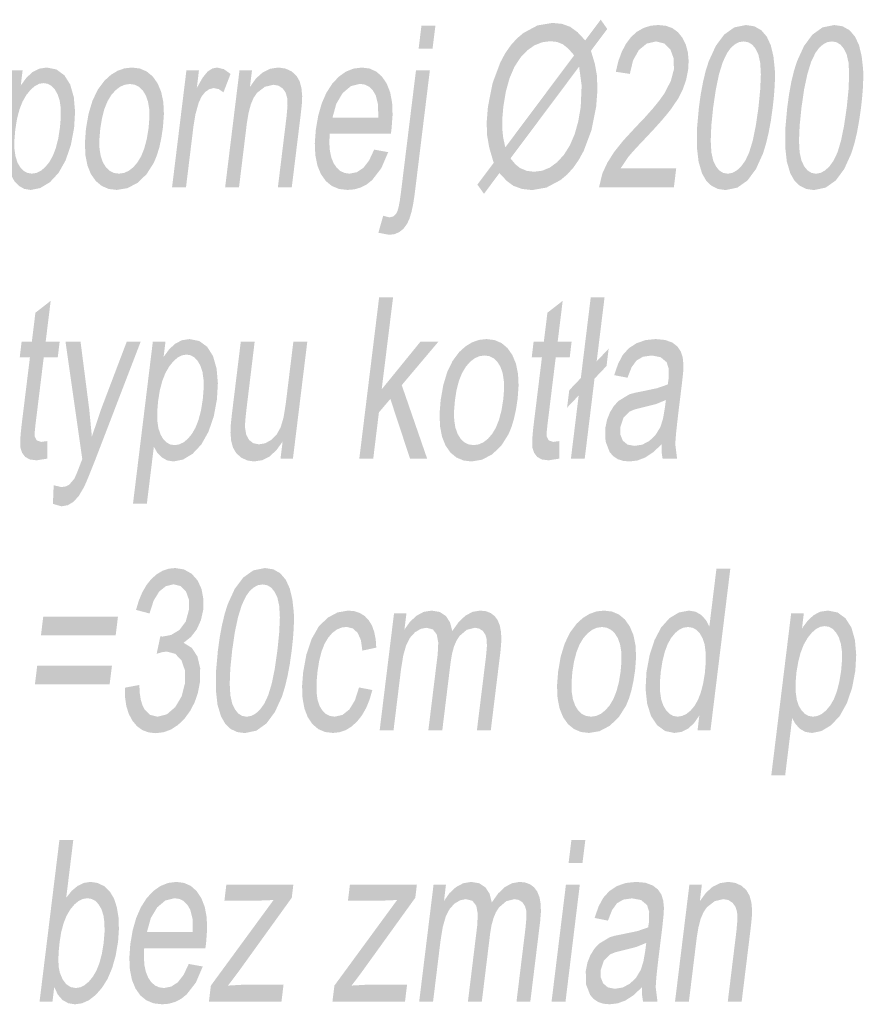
# Model space of a CAD drawing. Header units: millimetres. Extents: x 116 to 15750, y -6945 to 9999.
# Tile 87 of 150: x 7364 to 7496, y -1629 to -1474. Entities that reach past the tile are written whole.
import ezdxf

# ---------------------------------------------------------------- set-up
doc = ezdxf.new("R2010")
doc.units = ezdxf.units.MM
doc.layers.get('0').update_dxf_attribs({"color": 252})

msp = doc.modelspace()

# ---------------------------------------------------------------- hatches: boundary and pattern name
h = msp.add_hatch(color=7)
h.paths.add_polyline_path([(7452.38, -1477.43), (7454.82, -1474.17), (7455.84, -1475.63), (7453.28, -1479.06), (7453.9, -1481.14), (7454.22, -1482.94), (7454.3, -1485.26), (7454.1, -1487.83), (7453.37, -1491.52), (7452.15, -1494.78), (7451.36, -1496.21), (7450.49, -1497.46), (7449.53, -1498.52), (7448.48, -1499.39), (7446.28, -1500.56), (7444.05, -1500.95), (7442.47, -1500.78), (7441.09, -1500.28), (7440.06, -1499.52), (7438.9, -1498.28), (7436.47, -1501.54), (7435.44, -1500.09), (7438, -1496.67), (7437.3, -1494.28), (7436.95, -1492.26), (7436.9, -1490.25), (7437.09, -1487.87), (7437.82, -1484.16), (7439.04, -1480.89), (7439.81, -1479.45), (7440.68, -1478.2), (7441.63, -1477.14), (7442.67, -1476.26), (7444.89, -1475.07), (7447.25, -1474.68), (7448.75, -1474.83), (7450.01, -1475.29), (7451.18, -1476.14)])
h.paths.add_polyline_path([(7450.64, -1479.77), (7449.7, -1478.7), (7448.85, -1478.03), (7447.97, -1477.67), (7446.9, -1477.55), (7445.61, -1477.72), (7444.4, -1478.2), (7443.26, -1479.01), (7442.2, -1480.13), (7441.26, -1481.58), (7440.5, -1483.34), (7439.92, -1485.42), (7439.52, -1487.81), (7439.35, -1489.71), (7439.35, -1491.39), (7439.49, -1492.68), (7439.82, -1494.24)])
h.paths.add_polyline_path([(7451.42, -1481.55), (7440.64, -1495.97), (7441.41, -1496.9), (7442.16, -1497.5), (7443.19, -1497.93), (7444.33, -1498.07), (7445.62, -1497.91), (7446.83, -1497.41), (7447.96, -1496.58), (7449.03, -1495.41), (7449.96, -1493.94), (7450.71, -1492.2), (7451.28, -1490.19), (7451.67, -1487.92), (7451.82, -1484.52)])
h = msp.add_hatch(color=7)
h.paths.add_polyline_path([(7426.2, -1478.73), (7426.65, -1475.11), (7428.84, -1475.11), (7428.39, -1478.73)])
h.paths.add_polyline_path([(7419.88, -1507.66), (7420.63, -1505), (7421.63, -1505.25), (7422.23, -1505.09), (7422.7, -1504.62), (7422.9, -1504.18), (7423.08, -1503.51), (7423.25, -1502.6), (7423.41, -1501.45), (7425.79, -1482.11), (7427.97, -1482.11), (7425.59, -1501.52), (7425.36, -1503.09), (7425.08, -1504.4), (7424.76, -1505.46), (7424.39, -1506.25), (7423.84, -1507.01), (7423.18, -1507.55), (7422.42, -1507.88), (7421.55, -1507.98)])
h = msp.add_hatch(color=7)
h.dxf.hatch_style = 2
h.paths.add_polyline_path([(7466.68, -1497.52), (7466.31, -1500.52), (7454.55, -1500.52), (7455.07, -1498.35), (7455.86, -1496.65), (7456.92, -1494.97), (7458.35, -1493.18), (7460.25, -1491.12), (7461.78, -1489.51), (7463.05, -1488.08), (7464.07, -1486.82), (7464.83, -1485.74), (7465.83, -1483.81), (7466.31, -1481.99), (7466.29, -1480.29), (7465.77, -1478.87), (7464.82, -1477.91), (7463.51, -1477.59), (7462.04, -1477.93), (7460.81, -1478.94), (7459.9, -1480.56), (7459.39, -1482.69), (7457.19, -1482.36), (7457.59, -1480.67), (7458.13, -1479.2), (7458.8, -1477.94), (7459.59, -1476.89), (7460.51, -1476.06), (7461.53, -1475.48), (7462.65, -1475.12), (7463.87, -1475.01), (7465.06, -1475.13), (7466.1, -1475.51), (7466.96, -1476.15), (7467.67, -1477.03), (7468.19, -1478.11), (7468.51, -1479.31), (7468.63, -1480.62), (7468.55, -1482.06), (7468.25, -1483.57), (7467.74, -1485.06), (7466.98, -1486.57), (7465.91, -1488.16), (7465.21, -1489.05), (7464.33, -1490.09), (7463.25, -1491.29), (7462, -1492.63), (7460.97, -1493.71), (7460.14, -1494.61), (7459.51, -1495.31), (7459.08, -1495.83), (7457.95, -1497.52)])
h = msp.add_hatch(color=7)
h.paths.add_polyline_path([(7470.24, -1487.99), (7470.54, -1485.84), (7470.9, -1483.92), (7471.31, -1482.22), (7471.78, -1480.74), (7472.89, -1478.3), (7474.23, -1476.5), (7475.81, -1475.38), (7477.63, -1475.01), (7478.95, -1475.21), (7480.05, -1475.83), (7480.91, -1476.84), (7481.54, -1478.2), (7481.95, -1479.93), (7482.17, -1481.99), (7482.2, -1483.2), (7482.15, -1484.6), (7482.03, -1486.2), (7481.84, -1487.99), (7481.54, -1490.11), (7481.18, -1492.03), (7480.77, -1493.72), (7480.31, -1495.21), (7479.21, -1497.64), (7477.87, -1499.45), (7476.28, -1500.57), (7474.45, -1500.95), (7473.25, -1500.78), (7472.23, -1500.29), (7471.39, -1499.47), (7470.73, -1498.32), (7470.19, -1496.48), (7469.92, -1494.15), (7469.94, -1491.32)])
h.paths.add_polyline_path([(7472.48, -1487.99), (7472.19, -1490.85), (7472.1, -1493.2), (7472.2, -1495.02), (7472.49, -1496.32), (7472.92, -1497.22), (7473.44, -1497.87), (7474.06, -1498.25), (7474.76, -1498.38), (7475.5, -1498.25), (7476.21, -1497.86), (7476.89, -1497.22), (7477.55, -1496.3), (7478.15, -1495.01), (7478.7, -1493.19), (7479.18, -1490.85), (7479.6, -1487.99), (7479.88, -1485.11), (7479.98, -1482.77), (7479.88, -1480.95), (7479.59, -1479.65), (7479.16, -1478.75), (7478.63, -1478.1), (7478.01, -1477.72), (7477.29, -1477.59), (7476.56, -1477.7), (7475.88, -1478.05), (7475.25, -1478.61), (7474.67, -1479.41), (7474, -1480.82), (7473.41, -1482.71), (7472.91, -1485.1)])
h = msp.add_hatch(color=7)
h.paths.add_polyline_path([(7484.12, -1487.99), (7484.42, -1485.84), (7484.77, -1483.92), (7485.18, -1482.22), (7485.65, -1480.74), (7486.76, -1478.3), (7488.1, -1476.5), (7489.68, -1475.38), (7491.5, -1475.01), (7492.82, -1475.21), (7493.92, -1475.83), (7494.78, -1476.84), (7495.41, -1478.2), (7495.82, -1479.93), (7496.05, -1481.99), (7496.07, -1483.2), (7496.03, -1484.6), (7495.91, -1486.2), (7495.72, -1487.99), (7495.41, -1490.11), (7495.06, -1492.03), (7494.65, -1493.72), (7494.18, -1495.21), (7493.08, -1497.64), (7491.74, -1499.45), (7490.15, -1500.57), (7488.32, -1500.95), (7487.13, -1500.78), (7486.11, -1500.29), (7485.26, -1499.47), (7484.6, -1498.32), (7484.06, -1496.48), (7483.8, -1494.15), (7483.82, -1491.32)])
h.paths.add_polyline_path([(7486.36, -1487.99), (7486.07, -1490.85), (7485.97, -1493.2), (7486.07, -1495.02), (7486.36, -1496.32), (7486.79, -1497.22), (7487.32, -1497.87), (7487.93, -1498.25), (7488.64, -1498.38), (7489.37, -1498.25), (7490.08, -1497.86), (7490.76, -1497.22), (7491.42, -1496.3), (7492.03, -1495.01), (7492.57, -1493.19), (7493.05, -1490.85), (7493.47, -1487.99), (7493.76, -1485.11), (7493.85, -1482.77), (7493.76, -1480.95), (7493.47, -1479.65), (7493.03, -1478.75), (7492.5, -1478.1), (7491.88, -1477.72), (7491.17, -1477.59), (7490.44, -1477.7), (7489.76, -1478.05), (7489.12, -1478.61), (7488.54, -1479.41), (7487.87, -1480.82), (7487.29, -1482.71), (7486.78, -1485.1)])
h = msp.add_hatch(color=7)
h.paths.add_polyline_path([(7358.88, -1507.57), (7362, -1482.11), (7363.98, -1482.11), (7363.69, -1484.5), (7364.59, -1483.28), (7365.54, -1482.4), (7366.59, -1481.87), (7367.78, -1481.69), (7369.3, -1482), (7370.54, -1482.91), (7371.46, -1484.37), (7372.02, -1486.33), (7372.22, -1488.65), (7372.07, -1491.17), (7371.56, -1493.86), (7370.74, -1496.27), (7369.62, -1498.26), (7368.25, -1499.73), (7366.75, -1500.63), (7365.26, -1500.93), (7364.24, -1500.77), (7363.38, -1500.28), (7362.68, -1499.53), (7362.16, -1498.61), (7361.05, -1507.57)])
h.paths.add_polyline_path([(7362.83, -1491.42), (7362.69, -1493.08), (7362.7, -1494.51), (7362.87, -1495.7), (7363.19, -1496.67), (7363.63, -1497.41), (7364.15, -1497.94), (7364.75, -1498.26), (7365.43, -1498.37), (7366.14, -1498.26), (7366.83, -1497.93), (7367.49, -1497.38), (7368.14, -1496.61), (7368.71, -1495.61), (7369.19, -1494.37), (7369.57, -1492.88), (7369.84, -1491.16), (7369.98, -1489.51), (7369.97, -1488.08), (7369.8, -1486.88), (7369.47, -1485.89), (7369.04, -1485.13), (7368.52, -1484.58), (7367.93, -1484.25), (7367.27, -1484.14), (7366.58, -1484.25), (7365.9, -1484.6), (7365.23, -1485.19), (7364.57, -1486), (7363.97, -1487.04), (7363.48, -1488.29), (7363.1, -1489.75)])
h = msp.add_hatch(color=7)
h.paths.add_polyline_path([(7373.93, -1491.31), (7374.35, -1488.92), (7374.97, -1486.87), (7375.81, -1485.14), (7376.86, -1483.74), (7377.84, -1482.85), (7378.88, -1482.21), (7379.99, -1481.82), (7381.16, -1481.69), (7382.41, -1481.85), (7383.49, -1482.32), (7384.42, -1483.09), (7385.19, -1484.18), (7385.76, -1485.54), (7386.09, -1487.14), (7386.18, -1488.98), (7386.03, -1491.06), (7385.78, -1492.74), (7385.46, -1494.23), (7385.06, -1495.53), (7384.6, -1496.65), (7383.46, -1498.45), (7382.04, -1499.81), (7380.45, -1500.65), (7378.79, -1500.93), (7377.52, -1500.78), (7376.42, -1500.31), (7375.49, -1499.54), (7374.72, -1498.46), (7374.16, -1497.08), (7373.84, -1495.43), (7373.77, -1493.51)])
h.paths.add_polyline_path([(7376.18, -1491.31), (7376.04, -1492.97), (7376.06, -1494.41), (7376.25, -1495.62), (7376.6, -1496.61), (7377.08, -1497.38), (7377.66, -1497.93), (7378.33, -1498.26), (7379.11, -1498.37), (7379.9, -1498.26), (7380.65, -1497.93), (7381.36, -1497.37), (7382.03, -1496.6), (7382.62, -1495.6), (7383.11, -1494.37), (7383.49, -1492.91), (7383.77, -1491.21), (7383.9, -1489.61), (7383.87, -1488.21), (7383.67, -1487.02), (7383.32, -1486.04), (7382.84, -1485.27), (7382.26, -1484.72), (7381.6, -1484.39), (7380.84, -1484.28), (7380.04, -1484.39), (7379.28, -1484.72), (7378.57, -1485.27), (7377.9, -1486.03), (7377.31, -1487.02), (7376.82, -1488.23), (7376.45, -1489.66)])
h = msp.add_hatch(color=7)
h.dxf.hatch_style = 2
h.paths.add_polyline_path([(7387.46, -1500.52), (7389.72, -1482.11), (7391.69, -1482.11), (7391.35, -1484.9), (7392.27, -1483.28), (7393.05, -1482.32), (7393.78, -1481.85), (7394.53, -1481.69), (7395.61, -1481.95), (7396.65, -1482.7), (7395.54, -1485.59), (7394.81, -1485.09), (7394.02, -1484.92), (7393.33, -1485.08), (7392.66, -1485.54), (7392.08, -1486.27), (7391.64, -1487.24), (7391.15, -1488.98), (7390.83, -1490.88), (7389.65, -1500.52)])
h = msp.add_hatch(color=7)
h.dxf.hatch_style = 2
h.paths.add_polyline_path([(7395.8, -1500.52), (7398.06, -1482.11), (7400.02, -1482.11), (7399.7, -1484.73), (7400.65, -1483.4), (7401.72, -1482.45), (7402.89, -1481.88), (7404.18, -1481.69), (7405.27, -1481.85), (7406.24, -1482.29), (7407.01, -1482.99), (7407.51, -1483.86), (7407.79, -1484.93), (7407.91, -1486.17), (7407.86, -1487.36), (7407.66, -1489.2), (7406.27, -1500.52), (7404.09, -1500.52), (7405.46, -1489.32), (7405.6, -1487.66), (7405.55, -1486.47), (7405.31, -1485.63), (7404.84, -1484.97), (7404.18, -1484.54), (7403.38, -1484.4), (7402.04, -1484.72), (7400.81, -1485.67), (7400.28, -1486.44), (7399.83, -1487.5), (7399.48, -1488.84), (7399.21, -1490.47), (7397.98, -1500.52)])
h = msp.add_hatch(color=7)
h.paths.add_polyline_path([(7419.22, -1494.59), (7421.42, -1494.99), (7420.35, -1497.5), (7418.91, -1499.37), (7418.05, -1500.06), (7417.12, -1500.54), (7416.11, -1500.84), (7415.03, -1500.93), (7413.71, -1500.78), (7412.57, -1500.31), (7411.62, -1499.53), (7410.85, -1498.44), (7410.29, -1497.08), (7409.97, -1495.46), (7409.89, -1493.59), (7410.05, -1491.47), (7410.42, -1489.28), (7410.97, -1487.35), (7411.7, -1485.68), (7412.61, -1484.26), (7413.65, -1483.14), (7414.77, -1482.34), (7415.98, -1481.86), (7417.28, -1481.69), (7418.49, -1481.85), (7419.54, -1482.32), (7420.44, -1483.11), (7421.19, -1484.21), (7421.73, -1485.59), (7422.04, -1487.23), (7422.11, -1489.13), (7421.95, -1491.28), (7421.84, -1492.11), (7412.23, -1492.11), (7412.17, -1493.54), (7412.26, -1494.79), (7412.49, -1495.86), (7412.86, -1496.76), (7413.35, -1497.46), (7413.92, -1497.97), (7414.6, -1498.27), (7415.36, -1498.37), (7416.5, -1498.14), (7417.52, -1497.47), (7418.42, -1496.3)])
h.paths.add_polyline_path([(7412.67, -1489.55), (7419.86, -1489.55), (7419.83, -1487.52), (7419.47, -1486.06), (7419, -1485.28), (7418.43, -1484.71), (7417.76, -1484.37), (7416.98, -1484.26), (7415.55, -1484.62), (7414.27, -1485.7), (7413.27, -1487.38)])
h = msp.add_hatch(color=7)
h.dxf.hatch_style = 2
h.paths.add_polyline_path([(7416.88, -1543.19), (7420, -1517.79), (7422.19, -1517.79), (7420.4, -1532.27), (7426.49, -1524.78), (7429.31, -1524.78), (7423.55, -1531.61), (7427.55, -1543.19), (7424.86, -1543.19), (7421.76, -1533.78), (7419.96, -1535.9), (7419.07, -1543.19)])
h = msp.add_hatch(color=7)
h.dxf.hatch_style = 2
h.paths.add_polyline_path([(7451.35, -1533.24), (7449.53, -1535.15), (7449.87, -1532.41), (7451.69, -1530.5), (7453.25, -1517.79), (7455.42, -1517.79), (7454.18, -1527.87), (7456.06, -1525.88), (7455.73, -1528.6), (7453.84, -1530.59), (7452.3, -1543.19), (7450.13, -1543.19)])
h = msp.add_hatch(color=7)
h.dxf.hatch_style = 2
h.paths.add_polyline_path([(7367.88, -1540.4), (7367.86, -1543.16), (7366.17, -1543.43), (7365.13, -1543.3), (7364.39, -1542.9), (7363.91, -1542.27), (7363.65, -1541.48), (7363.6, -1540.93), (7363.61, -1540.13), (7363.69, -1539.09), (7363.83, -1537.8), (7365.13, -1527.22), (7363.53, -1527.22), (7363.82, -1524.78), (7365.43, -1524.78), (7365.99, -1520.23), (7368.39, -1518.36), (7367.6, -1524.78), (7369.8, -1524.78), (7369.5, -1527.22), (7367.3, -1527.22), (7365.98, -1537.98), (7365.87, -1539.07), (7365.88, -1539.69), (7366.18, -1540.3), (7366.9, -1540.53)])
h = msp.add_hatch(color=7)
h.dxf.hatch_style = 2
h.paths.add_polyline_path([(7448.33, -1540.4), (7448.31, -1543.16), (7446.62, -1543.43), (7445.58, -1543.3), (7444.84, -1542.9), (7444.36, -1542.27), (7444.09, -1541.48), (7444.05, -1540.93), (7444.06, -1540.13), (7444.14, -1539.09), (7444.28, -1537.8), (7445.58, -1527.22), (7443.98, -1527.22), (7444.27, -1524.78), (7445.88, -1524.78), (7446.44, -1520.23), (7448.84, -1518.36), (7448.05, -1524.78), (7450.24, -1524.78), (7449.95, -1527.22), (7447.75, -1527.22), (7446.43, -1537.98), (7446.32, -1539.07), (7446.33, -1539.69), (7446.63, -1540.3), (7447.35, -1540.53)])
h = msp.add_hatch(color=7)
h.paths.add_polyline_path([(7381.32, -1550.25), (7384.44, -1524.78), (7386.43, -1524.78), (7386.13, -1527.18), (7387.03, -1525.95), (7387.98, -1525.08), (7389.03, -1524.55), (7390.22, -1524.37), (7391.74, -1524.68), (7392.98, -1525.59), (7393.9, -1527.05), (7394.46, -1529.01), (7394.66, -1531.32), (7394.51, -1533.85), (7394.01, -1536.54), (7393.18, -1538.94), (7392.06, -1540.94), (7390.69, -1542.4), (7389.19, -1543.31), (7387.7, -1543.61), (7386.68, -1543.44), (7385.82, -1542.95), (7385.12, -1542.21), (7384.6, -1541.29), (7383.5, -1550.25)])
h.paths.add_polyline_path([(7385.27, -1534.09), (7385.13, -1535.76), (7385.14, -1537.18), (7385.31, -1538.38), (7385.64, -1539.34), (7386.07, -1540.09), (7386.59, -1540.62), (7387.19, -1540.94), (7387.87, -1541.04), (7388.58, -1540.93), (7389.27, -1540.6), (7389.93, -1540.05), (7390.58, -1539.28), (7391.15, -1538.28), (7391.63, -1537.04), (7392.01, -1535.56), (7392.29, -1533.83), (7392.42, -1532.18), (7392.41, -1530.76), (7392.24, -1529.55), (7391.92, -1528.57), (7391.48, -1527.8), (7390.97, -1527.25), (7390.38, -1526.92), (7389.71, -1526.81), (7389.02, -1526.93), (7388.34, -1527.28), (7387.67, -1527.86), (7387.01, -1528.68), (7386.41, -1529.72), (7385.92, -1530.97), (7385.54, -1532.43)])
h = msp.add_hatch(color=7)
h.paths.add_polyline_path([(7429.66, -1533.99), (7430.08, -1531.6), (7430.7, -1529.54), (7431.54, -1527.81), (7432.58, -1526.41), (7433.57, -1525.52), (7434.61, -1524.88), (7435.72, -1524.5), (7436.89, -1524.37), (7438.13, -1524.53), (7439.22, -1524.99), (7440.15, -1525.77), (7440.92, -1526.86), (7441.49, -1528.22), (7441.82, -1529.82), (7441.91, -1531.66), (7441.76, -1533.73), (7441.51, -1535.41), (7441.18, -1536.91), (7440.79, -1538.21), (7440.33, -1539.32), (7439.19, -1541.13), (7437.77, -1542.48), (7436.18, -1543.33), (7434.52, -1543.61), (7433.25, -1543.45), (7432.15, -1542.99), (7431.21, -1542.22), (7430.45, -1541.13), (7429.89, -1539.76), (7429.57, -1538.11), (7429.49, -1536.18)])
h.paths.add_polyline_path([(7431.91, -1533.99), (7431.77, -1535.65), (7431.79, -1537.08), (7431.98, -1538.29), (7432.33, -1539.28), (7432.81, -1540.05), (7433.39, -1540.6), (7434.06, -1540.93), (7434.84, -1541.04), (7435.63, -1540.93), (7436.38, -1540.6), (7437.09, -1540.05), (7437.75, -1539.28), (7438.35, -1538.28), (7438.84, -1537.05), (7439.22, -1535.58), (7439.5, -1533.89), (7439.63, -1532.28), (7439.59, -1530.89), (7439.4, -1529.7), (7439.05, -1528.71), (7438.57, -1527.94), (7437.99, -1527.39), (7437.33, -1527.06), (7436.57, -1526.95), (7435.77, -1527.06), (7435.01, -1527.39), (7434.3, -1527.94), (7433.63, -1528.71), (7433.04, -1529.69), (7432.55, -1530.9), (7432.17, -1532.33)])
h = msp.add_hatch(color=7)
h.paths.add_polyline_path([(7464.38, -1540.92), (7463.03, -1542.18), (7461.79, -1543), (7460.57, -1543.46), (7459.3, -1543.61), (7458.32, -1543.51), (7457.47, -1543.24), (7456.78, -1542.78), (7456.22, -1542.13), (7455.57, -1540.44), (7455.54, -1538.34), (7455.81, -1537.05), (7456.28, -1535.87), (7456.9, -1534.86), (7457.63, -1534.08), (7459.33, -1533.05), (7460.16, -1532.82), (7461.32, -1532.59), (7463.68, -1532.09), (7465.35, -1531.51), (7465.42, -1530.99), (7465.47, -1530.69), (7465.51, -1529.07), (7465.18, -1528.01), (7464.23, -1527.22), (7462.82, -1526.95), (7461.45, -1527.15), (7460.45, -1527.73), (7459.67, -1528.79), (7459.02, -1530.45), (7456.94, -1530.04), (7457.54, -1528.27), (7458.28, -1526.87), (7459.23, -1525.81), (7460.45, -1525.02), (7461.87, -1524.53), (7463.45, -1524.37), (7464.93, -1524.51), (7466.07, -1524.92), (7466.88, -1525.55), (7467.4, -1526.32), (7467.7, -1527.27), (7467.82, -1528.44), (7467.77, -1529.57), (7467.58, -1531.32), (7467.07, -1535.48), (7466.84, -1537.46), (7466.67, -1539.03), (7466.57, -1540.21), (7466.54, -1540.99), (7466.82, -1543.19), (7464.54, -1543.19), (7464.38, -1542.14)])
h.paths.add_polyline_path([(7465.05, -1533.95), (7463.48, -1534.6), (7461.34, -1535.13), (7460.15, -1535.43), (7459.36, -1535.76), (7458.37, -1536.77), (7457.89, -1538.25), (7457.91, -1539.4), (7458.29, -1540.34), (7459.03, -1540.96), (7460.12, -1541.16), (7461.34, -1540.97), (7462.47, -1540.37), (7463.43, -1539.44), (7464.18, -1538.22), (7464.6, -1536.91), (7464.91, -1535.1)])
h = msp.add_hatch(color=7)
h.dxf.hatch_style = 2
h.paths.add_polyline_path([(7368.74, -1550.28), (7368.86, -1547.35), (7370.07, -1547.63), (7370.73, -1547.54), (7371.28, -1547.28), (7372.11, -1546.31), (7372.48, -1545.49), (7373.06, -1543.99), (7373.35, -1543.23), (7370.72, -1524.78), (7373.08, -1524.78), (7374.45, -1535.45), (7374.86, -1539.71), (7376.27, -1535.51), (7380.34, -1524.78), (7382.53, -1524.78), (7375.33, -1543.51), (7374.78, -1544.9), (7374.31, -1546.06), (7373.92, -1546.99), (7373.6, -1547.68), (7372.81, -1549.02), (7371.98, -1549.94), (7371.09, -1550.48), (7370.09, -1550.66)])
h = msp.add_hatch(color=7)
h.dxf.hatch_style = 2
h.paths.add_polyline_path([(7404.5, -1543.19), (7404.83, -1540.49), (7403.84, -1541.85), (7402.77, -1542.83), (7401.61, -1543.41), (7400.36, -1543.61), (7399.28, -1543.45), (7398.3, -1542.99), (7397.53, -1542.28), (7397.03, -1541.42), (7396.75, -1540.37), (7396.64, -1539.1), (7396.68, -1537.92), (7396.86, -1536.19), (7398.26, -1524.78), (7400.44, -1524.78), (7399.2, -1535), (7399.07, -1536.12), (7398.98, -1537.04), (7398.93, -1537.76), (7398.93, -1538.29), (7399.11, -1539.39), (7399.56, -1540.22), (7400.24, -1540.75), (7401.13, -1540.92), (7402.1, -1540.75), (7403.06, -1540.21), (7403.9, -1539.36), (7404.52, -1538.25), (7404.97, -1536.73), (7405.31, -1534.65), (7406.52, -1524.78), (7408.71, -1524.78), (7406.45, -1543.19)])
h = msp.add_hatch(color=7)
h.dxf.hatch_style = 2
h.paths.add_polyline_path([(7380.08, -1579.16), (7382.32, -1578.74), (7382.38, -1579.98), (7382.54, -1581.03), (7382.79, -1581.89), (7383.13, -1582.57), (7384.02, -1583.44), (7385.19, -1583.73), (7386.65, -1583.35), (7387.97, -1582.21), (7388.98, -1580.5), (7389.5, -1578.43), (7389.49, -1576.47), (7388.95, -1574.89), (7387.96, -1573.84), (7386.62, -1573.49), (7385.92, -1573.58), (7385.04, -1573.84), (7385.62, -1571.1), (7385.97, -1571.13), (7387.32, -1570.88), (7388.61, -1570.1), (7389.61, -1568.77), (7390.12, -1566.89), (7390.11, -1565.32), (7389.65, -1564.05), (7388.82, -1563.2), (7387.69, -1562.92), (7386.49, -1563.21), (7385.43, -1564.06), (7384.56, -1565.5), (7383.92, -1567.5), (7381.8, -1566.94), (7382.24, -1565.47), (7382.79, -1564.16), (7383.45, -1563.03), (7384.21, -1562.08), (7385.06, -1561.33), (7385.97, -1560.79), (7386.93, -1560.46), (7387.96, -1560.36), (7389.33, -1560.58), (7390.53, -1561.25), (7391.48, -1562.31), (7392.1, -1563.68), (7392.39, -1565.28), (7392.35, -1566.96), (7392, -1568.54), (7391.36, -1569.96), (7390.45, -1571.17), (7389.27, -1572.11), (7390.57, -1572.91), (7391.45, -1574.27), (7391.88, -1576.11), (7391.83, -1578.36), (7391.52, -1579.96), (7391.02, -1581.44), (7390.33, -1582.78), (7389.44, -1584), (7388.4, -1585.02), (7387.3, -1585.74), (7386.12, -1586.17), (7384.86, -1586.32), (7383.75, -1586.19), (7382.77, -1585.82), (7381.93, -1585.2), (7381.21, -1584.33), (7380.65, -1583.26), (7380.27, -1582.04), (7380.08, -1580.68)])
h = msp.add_hatch(color=7)
h.paths.add_polyline_path([(7394.66, -1573.34), (7394.96, -1571.19), (7395.32, -1569.27), (7395.73, -1567.57), (7396.19, -1566.09), (7397.3, -1563.65), (7398.65, -1561.85), (7400.23, -1560.73), (7402.05, -1560.36), (7403.37, -1560.56), (7404.46, -1561.18), (7405.32, -1562.19), (7405.95, -1563.56), (7406.36, -1565.28), (7406.59, -1567.34), (7406.62, -1568.55), (7406.57, -1569.95), (7406.45, -1571.55), (7406.26, -1573.34), (7405.96, -1575.46), (7405.6, -1577.38), (7405.19, -1579.08), (7404.73, -1580.56), (7403.62, -1582.99), (7402.28, -1584.8), (7400.7, -1585.93), (7398.87, -1586.3), (7397.67, -1586.14), (7396.65, -1585.64), (7395.81, -1584.82), (7395.15, -1583.67), (7394.6, -1581.83), (7394.34, -1579.5), (7394.36, -1576.67)])
h.paths.add_polyline_path([(7396.9, -1573.34), (7396.61, -1576.2), (7396.52, -1578.55), (7396.62, -1580.37), (7396.91, -1581.67), (7397.34, -1582.57), (7397.86, -1583.22), (7398.47, -1583.6), (7399.18, -1583.73), (7399.92, -1583.6), (7400.62, -1583.22), (7401.31, -1582.57), (7401.96, -1581.66), (7402.57, -1580.36), (7403.12, -1578.54), (7403.6, -1576.2), (7404.01, -1573.34), (7404.3, -1570.46), (7404.4, -1568.12), (7404.3, -1566.3), (7404.01, -1565), (7403.58, -1564.1), (7403.05, -1563.45), (7402.43, -1563.07), (7401.71, -1562.94), (7400.98, -1563.05), (7400.3, -1563.4), (7399.67, -1563.96), (7399.09, -1564.76), (7398.42, -1566.17), (7397.83, -1568.06), (7397.32, -1570.46)])
h = msp.add_hatch(color=7)
h.paths.add_polyline_path([(7470.03, -1585.87), (7470.31, -1583.54), (7469.48, -1584.74), (7468.55, -1585.6), (7467.51, -1586.11), (7466.38, -1586.28), (7464.94, -1585.98), (7463.69, -1585.07), (7462.72, -1583.62), (7462.11, -1581.68), (7461.86, -1579.35), (7462.01, -1576.68), (7462.5, -1574.05), (7463.27, -1571.68), (7464.31, -1569.7), (7465.62, -1568.24), (7467.09, -1567.35), (7468.65, -1567.05), (7469.72, -1567.22), (7470.63, -1567.75), (7471.36, -1568.56), (7471.88, -1569.58), (7473, -1560.46), (7475.18, -1560.46), (7472.06, -1585.87)])
h.paths.add_polyline_path([(7464.25, -1576.68), (7464.11, -1578.34), (7464.14, -1579.77), (7464.31, -1580.98), (7464.65, -1581.97), (7465.1, -1582.73), (7465.63, -1583.28), (7466.22, -1583.61), (7466.9, -1583.72), (7467.6, -1583.61), (7468.27, -1583.3), (7468.92, -1582.78), (7469.54, -1582.05), (7470.09, -1581.1), (7470.54, -1579.93), (7470.9, -1578.55), (7471.17, -1576.94), (7471.32, -1575.18), (7471.31, -1573.67), (7471.15, -1572.41), (7470.82, -1571.4), (7470.38, -1570.62), (7469.85, -1570.07), (7469.23, -1569.74), (7468.53, -1569.63), (7467.82, -1569.73), (7467.14, -1570.05), (7466.5, -1570.59), (7465.89, -1571.33), (7465.34, -1572.3), (7464.88, -1573.52), (7464.52, -1574.98)])
h = msp.add_hatch(color=7)
h.dxf.hatch_style = 2
h.paths.add_polyline_path([(7416.84, -1579.13), (7418.93, -1579.53), (7418.5, -1581.03), (7417.96, -1582.35), (7417.3, -1583.51), (7416.52, -1584.49), (7415.66, -1585.28), (7414.74, -1585.84), (7413.77, -1586.17), (7412.74, -1586.28), (7411.5, -1586.13), (7410.43, -1585.67), (7409.53, -1584.9), (7408.79, -1583.82), (7408.26, -1582.45), (7407.96, -1580.81), (7407.89, -1578.91), (7408.06, -1576.74), (7408.57, -1573.94), (7409.39, -1571.52), (7410.5, -1569.56), (7411.91, -1568.17), (7413.48, -1567.33), (7415.12, -1567.05), (7416.11, -1567.14), (7416.98, -1567.43), (7417.73, -1567.9), (7418.36, -1568.56), (7418.87, -1569.4), (7419.23, -1570.4), (7419.46, -1571.56), (7419.55, -1572.87), (7417.36, -1573.34), (7417.14, -1571.71), (7416.63, -1570.55), (7415.86, -1569.85), (7414.89, -1569.61), (7414.08, -1569.72), (7413.34, -1570.03), (7412.64, -1570.56), (7412, -1571.3), (7411.42, -1572.27), (7410.95, -1573.48), (7410.58, -1574.94), (7410.31, -1576.65), (7410.16, -1578.38), (7410.16, -1579.85), (7410.32, -1581.07), (7410.64, -1582.04), (7411.09, -1582.77), (7411.63, -1583.3), (7412.28, -1583.61), (7413.03, -1583.72), (7414.25, -1583.44), (7415.32, -1582.59), (7416.19, -1581.16)])
h = msp.add_hatch(color=7)
h.dxf.hatch_style = 2
h.paths.add_polyline_path([(7420.08, -1585.87), (7422.34, -1567.46), (7424.29, -1567.46), (7423.97, -1570.04), (7424.83, -1568.83), (7425.85, -1567.87), (7427, -1567.25), (7428.25, -1567.05), (7429.52, -1567.26), (7430.49, -1567.9), (7431.14, -1568.91), (7431.49, -1570.27), (7432.49, -1568.86), (7433.55, -1567.85), (7434.67, -1567.25), (7435.87, -1567.05), (7436.76, -1567.14), (7437.52, -1567.43), (7438.14, -1567.9), (7438.63, -1568.56), (7438.97, -1569.43), (7439.16, -1570.49), (7439.2, -1571.76), (7439.09, -1573.24), (7437.54, -1585.87), (7435.36, -1585.87), (7436.79, -1574.27), (7436.93, -1572.66), (7436.9, -1571.58), (7436.7, -1570.84), (7436.3, -1570.25), (7435.73, -1569.88), (7435.05, -1569.75), (7433.76, -1570.07), (7432.63, -1571.04), (7432.15, -1571.79), (7431.75, -1572.72), (7431.45, -1573.85), (7431.23, -1575.17), (7429.92, -1585.87), (7427.73, -1585.87), (7429.2, -1573.91), (7429.29, -1572.09), (7429.05, -1570.79), (7428.44, -1570.01), (7427.43, -1569.75), (7426.52, -1569.93), (7425.64, -1570.45), (7424.86, -1571.3), (7424.25, -1572.47), (7423.79, -1574.1), (7423.43, -1576.32), (7422.26, -1585.87)])
h = msp.add_hatch(color=7)
h.paths.add_polyline_path([(7448.12, -1576.66), (7448.53, -1574.27), (7449.16, -1572.22), (7449.99, -1570.49), (7451.04, -1569.09), (7452.02, -1568.2), (7453.07, -1567.56), (7454.18, -1567.17), (7455.34, -1567.05), (7456.59, -1567.2), (7457.68, -1567.67), (7458.61, -1568.44), (7459.38, -1569.53), (7459.95, -1570.89), (7460.28, -1572.49), (7460.37, -1574.33), (7460.22, -1576.41), (7459.96, -1578.09), (7459.64, -1579.58), (7459.25, -1580.88), (7458.79, -1582), (7457.65, -1583.8), (7456.23, -1585.16), (7454.63, -1586), (7452.98, -1586.28), (7451.71, -1586.13), (7450.61, -1585.66), (7449.67, -1584.89), (7448.91, -1583.81), (7448.35, -1582.43), (7448.03, -1580.78), (7447.95, -1578.86)])
h.paths.add_polyline_path([(7450.36, -1576.66), (7450.23, -1578.32), (7450.25, -1579.76), (7450.44, -1580.97), (7450.79, -1581.96), (7451.27, -1582.73), (7451.84, -1583.28), (7452.52, -1583.61), (7453.29, -1583.72), (7454.08, -1583.61), (7454.83, -1583.28), (7455.54, -1582.72), (7456.21, -1581.95), (7456.81, -1580.95), (7457.29, -1579.72), (7457.68, -1578.26), (7457.95, -1576.56), (7458.08, -1574.96), (7458.05, -1573.56), (7457.86, -1572.37), (7457.51, -1571.39), (7457.02, -1570.62), (7456.45, -1570.07), (7455.78, -1569.74), (7455.02, -1569.63), (7454.22, -1569.74), (7453.47, -1570.07), (7452.76, -1570.62), (7452.09, -1571.38), (7451.49, -1572.37), (7451.01, -1573.58), (7450.63, -1575.01)])
h = msp.add_hatch(color=7)
h.paths.add_polyline_path([(7481.62, -1592.92), (7484.74, -1567.46), (7486.73, -1567.46), (7486.44, -1569.85), (7487.34, -1568.63), (7488.29, -1567.75), (7489.33, -1567.22), (7490.53, -1567.05), (7492.04, -1567.35), (7493.28, -1568.26), (7494.21, -1569.72), (7494.76, -1571.68), (7494.96, -1574), (7494.82, -1576.52), (7494.31, -1579.21), (7493.48, -1581.62), (7492.37, -1583.61), (7491, -1585.08), (7489.5, -1585.98), (7488.01, -1586.28), (7486.98, -1586.12), (7486.12, -1585.63), (7485.42, -1584.88), (7484.9, -1583.96), (7483.8, -1592.92)])
h.paths.add_polyline_path([(7485.57, -1576.77), (7485.43, -1578.43), (7485.45, -1579.86), (7485.62, -1581.05), (7485.94, -1582.02), (7486.38, -1582.76), (7486.9, -1583.29), (7487.49, -1583.61), (7488.17, -1583.72), (7488.88, -1583.61), (7489.57, -1583.28), (7490.24, -1582.73), (7490.88, -1581.96), (7491.46, -1580.96), (7491.93, -1579.72), (7492.31, -1578.23), (7492.59, -1576.51), (7492.73, -1574.86), (7492.71, -1573.43), (7492.54, -1572.23), (7492.22, -1571.24), (7491.78, -1570.48), (7491.27, -1569.93), (7490.68, -1569.6), (7490.01, -1569.49), (7489.32, -1569.6), (7488.64, -1569.95), (7487.97, -1570.54), (7487.32, -1571.35), (7486.72, -1572.39), (7486.23, -1573.64), (7485.85, -1575.1)])
h = msp.add_hatch(color=7)
h.paths.add_polyline_path([(7378.6, -1570.93), (7366.86, -1570.93), (7367.22, -1568.01), (7378.96, -1568.01)])
h.paths.add_polyline_path([(7377.65, -1578.64), (7365.91, -1578.64), (7366.27, -1575.73), (7378.01, -1575.73)])
h = msp.add_hatch(color=7)
h.paths.add_polyline_path([(7368.67, -1628.52), (7366.64, -1628.52), (7369.76, -1603.11), (7371.94, -1603.11), (7370.83, -1612.18), (7371.7, -1611.09), (7372.63, -1610.32), (7373.62, -1609.85), (7374.67, -1609.69), (7375.8, -1609.87), (7376.83, -1610.38), (7377.69, -1611.21), (7378.34, -1612.31), (7378.78, -1613.67), (7379.05, -1615.3), (7379.11, -1617.11), (7378.98, -1619.04), (7378.6, -1621.27), (7378.05, -1623.23), (7377.33, -1624.93), (7376.44, -1626.35), (7375.44, -1627.48), (7374.4, -1628.29), (7373.32, -1628.77), (7372.2, -1628.93), (7371.14, -1628.76), (7370.24, -1628.25), (7369.51, -1627.41), (7368.95, -1626.21)])
h.paths.add_polyline_path([(7369.79, -1619.17), (7369.64, -1620.71), (7369.59, -1622.03), (7369.66, -1623.11), (7369.83, -1623.96), (7370.26, -1625.01), (7370.82, -1625.76), (7371.51, -1626.22), (7372.32, -1626.37), (7373.03, -1626.26), (7373.71, -1625.92), (7374.38, -1625.37), (7375.02, -1624.59), (7375.6, -1623.59), (7376.07, -1622.38), (7376.44, -1620.95), (7376.71, -1619.3), (7376.85, -1617.62), (7376.84, -1616.17), (7376.68, -1614.96), (7376.36, -1613.98), (7375.93, -1613.23), (7375.42, -1612.69), (7374.82, -1612.37), (7374.15, -1612.26), (7373.45, -1612.37), (7372.76, -1612.71), (7372.1, -1613.26), (7371.46, -1614.04), (7370.88, -1615.02), (7370.41, -1616.21), (7370.04, -1617.59)])
h = msp.add_hatch(color=7)
h.paths.add_polyline_path([(7449.77, -1606.7), (7450.21, -1603.11), (7452.4, -1603.11), (7451.95, -1606.7)])
h.paths.add_polyline_path([(7447.09, -1628.52), (7449.35, -1610.11), (7451.53, -1610.11), (7449.28, -1628.52)])
h = msp.add_hatch(color=7)
h.paths.add_polyline_path([(7390.08, -1622.59), (7392.28, -1622.99), (7391.21, -1625.5), (7389.76, -1627.37), (7388.91, -1628.06), (7387.98, -1628.54), (7386.97, -1628.84), (7385.88, -1628.93), (7384.56, -1628.78), (7383.43, -1628.31), (7382.47, -1627.53), (7381.71, -1626.44), (7381.15, -1625.08), (7380.83, -1623.46), (7380.75, -1621.59), (7380.9, -1619.47), (7381.28, -1617.28), (7381.83, -1615.35), (7382.56, -1613.68), (7383.46, -1612.26), (7384.5, -1611.14), (7385.63, -1610.34), (7386.84, -1609.86), (7388.13, -1609.69), (7389.34, -1609.85), (7390.4, -1610.32), (7391.3, -1611.11), (7392.04, -1612.21), (7392.59, -1613.59), (7392.9, -1615.23), (7392.97, -1617.13), (7392.81, -1619.28), (7392.7, -1620.11), (7383.08, -1620.11), (7383.03, -1621.54), (7383.12, -1622.79), (7383.35, -1623.86), (7383.72, -1624.76), (7384.2, -1625.46), (7384.78, -1625.97), (7385.45, -1626.27), (7386.22, -1626.37), (7387.35, -1626.14), (7388.37, -1625.47), (7389.28, -1624.3)])
h.paths.add_polyline_path([(7383.52, -1617.55), (7390.71, -1617.55), (7390.68, -1615.52), (7390.32, -1614.06), (7389.86, -1613.28), (7389.29, -1612.71), (7388.61, -1612.37), (7387.83, -1612.26), (7386.4, -1612.62), (7385.12, -1613.7), (7384.12, -1615.38)])
h = msp.add_hatch(color=7)
h.dxf.hatch_style = 2
h.paths.add_polyline_path([(7393.25, -1628.52), (7393.56, -1625.99), (7403.41, -1612.54), (7400.94, -1612.64), (7395.69, -1612.64), (7395.99, -1610.11), (7406.52, -1610.11), (7406.27, -1612.18), (7397.86, -1623.86), (7396.25, -1625.99), (7399.02, -1625.83), (7404.98, -1625.83), (7404.65, -1628.52)])
h = msp.add_hatch(color=7)
h.dxf.hatch_style = 2
h.paths.add_polyline_path([(7412.66, -1628.52), (7412.97, -1625.99), (7422.82, -1612.54), (7420.35, -1612.64), (7415.1, -1612.64), (7415.41, -1610.11), (7425.93, -1610.11), (7425.68, -1612.18), (7417.27, -1623.86), (7415.67, -1625.99), (7418.44, -1625.83), (7424.39, -1625.83), (7424.06, -1628.52)])
h = msp.add_hatch(color=7)
h.dxf.hatch_style = 2
h.paths.add_polyline_path([(7426.29, -1628.52), (7428.55, -1610.11), (7430.5, -1610.11), (7430.19, -1612.69), (7431.04, -1611.47), (7432.06, -1610.52), (7433.22, -1609.9), (7434.46, -1609.69), (7435.74, -1609.91), (7436.7, -1610.55), (7437.36, -1611.56), (7437.7, -1612.92), (7438.7, -1611.51), (7439.76, -1610.5), (7440.89, -1609.9), (7442.08, -1609.69), (7442.97, -1609.79), (7443.73, -1610.08), (7444.35, -1610.55), (7444.84, -1611.21), (7445.19, -1612.08), (7445.38, -1613.14), (7445.42, -1614.41), (7445.3, -1615.88), (7443.75, -1628.52), (7441.58, -1628.52), (7443, -1616.92), (7443.14, -1615.31), (7443.12, -1614.23), (7442.91, -1613.49), (7442.51, -1612.9), (7441.95, -1612.53), (7441.26, -1612.4), (7439.98, -1612.72), (7438.85, -1613.69), (7438.36, -1614.44), (7437.97, -1615.37), (7437.66, -1616.5), (7437.44, -1617.82), (7436.13, -1628.52), (7433.95, -1628.52), (7435.41, -1616.56), (7435.5, -1614.74), (7435.26, -1613.44), (7434.65, -1612.66), (7433.64, -1612.4), (7432.73, -1612.58), (7431.85, -1613.1), (7431.07, -1613.95), (7430.47, -1615.12), (7430, -1616.75), (7429.64, -1618.97), (7428.47, -1628.52)])
h = msp.add_hatch(color=7)
h.paths.add_polyline_path([(7461.3, -1626.25), (7459.95, -1627.51), (7458.71, -1628.33), (7457.49, -1628.78), (7456.23, -1628.93), (7455.24, -1628.84), (7454.4, -1628.56), (7453.7, -1628.1), (7453.15, -1627.45), (7452.5, -1625.77), (7452.47, -1623.67), (7452.73, -1622.37), (7453.2, -1621.2), (7453.82, -1620.19), (7454.55, -1619.4), (7456.25, -1618.38), (7457.08, -1618.14), (7458.24, -1617.91), (7460.6, -1617.42), (7462.27, -1616.84), (7462.35, -1616.31), (7462.39, -1616.02), (7462.43, -1614.4), (7462.1, -1613.34), (7461.15, -1612.54), (7459.74, -1612.28), (7458.37, -1612.47), (7457.37, -1613.05), (7456.6, -1614.12), (7455.95, -1615.78), (7453.86, -1615.36), (7454.46, -1613.59), (7455.21, -1612.2), (7456.16, -1611.14), (7457.37, -1610.34), (7458.79, -1609.86), (7460.38, -1609.69), (7461.85, -1609.83), (7462.99, -1610.25), (7463.8, -1610.88), (7464.33, -1611.64), (7464.63, -1612.6), (7464.75, -1613.77), (7464.69, -1614.89), (7464.51, -1616.65), (7464, -1620.8), (7463.76, -1622.78), (7463.59, -1624.36), (7463.49, -1625.53), (7463.46, -1626.31), (7463.74, -1628.52), (7461.46, -1628.52), (7461.31, -1627.47)])
h.paths.add_polyline_path([(7461.97, -1619.28), (7460.4, -1619.92), (7458.27, -1620.46), (7457.08, -1620.76), (7456.28, -1621.08), (7455.3, -1622.1), (7454.81, -1623.58), (7454.83, -1624.72), (7455.21, -1625.66), (7455.95, -1626.28), (7457.04, -1626.49), (7458.26, -1626.29), (7459.39, -1625.7), (7460.36, -1624.77), (7461.1, -1623.54), (7461.52, -1622.23), (7461.83, -1620.42)])
h = msp.add_hatch(color=7)
h.dxf.hatch_style = 2
h.paths.add_polyline_path([(7466.49, -1628.52), (7468.75, -1610.11), (7470.71, -1610.11), (7470.39, -1612.73), (7471.35, -1611.4), (7472.41, -1610.45), (7473.58, -1609.88), (7474.87, -1609.69), (7475.96, -1609.85), (7476.93, -1610.29), (7477.7, -1610.99), (7478.2, -1611.86), (7478.49, -1612.93), (7478.6, -1614.17), (7478.55, -1615.36), (7478.35, -1617.2), (7476.96, -1628.52), (7474.78, -1628.52), (7476.15, -1617.32), (7476.29, -1615.66), (7476.25, -1614.47), (7476, -1613.63), (7475.53, -1612.97), (7474.87, -1612.54), (7474.07, -1612.4), (7472.73, -1612.72), (7471.51, -1613.67), (7470.97, -1614.44), (7470.52, -1615.5), (7470.17, -1616.84), (7469.9, -1618.47), (7468.67, -1628.52)])

doc.saveas('drawing.dxf')
